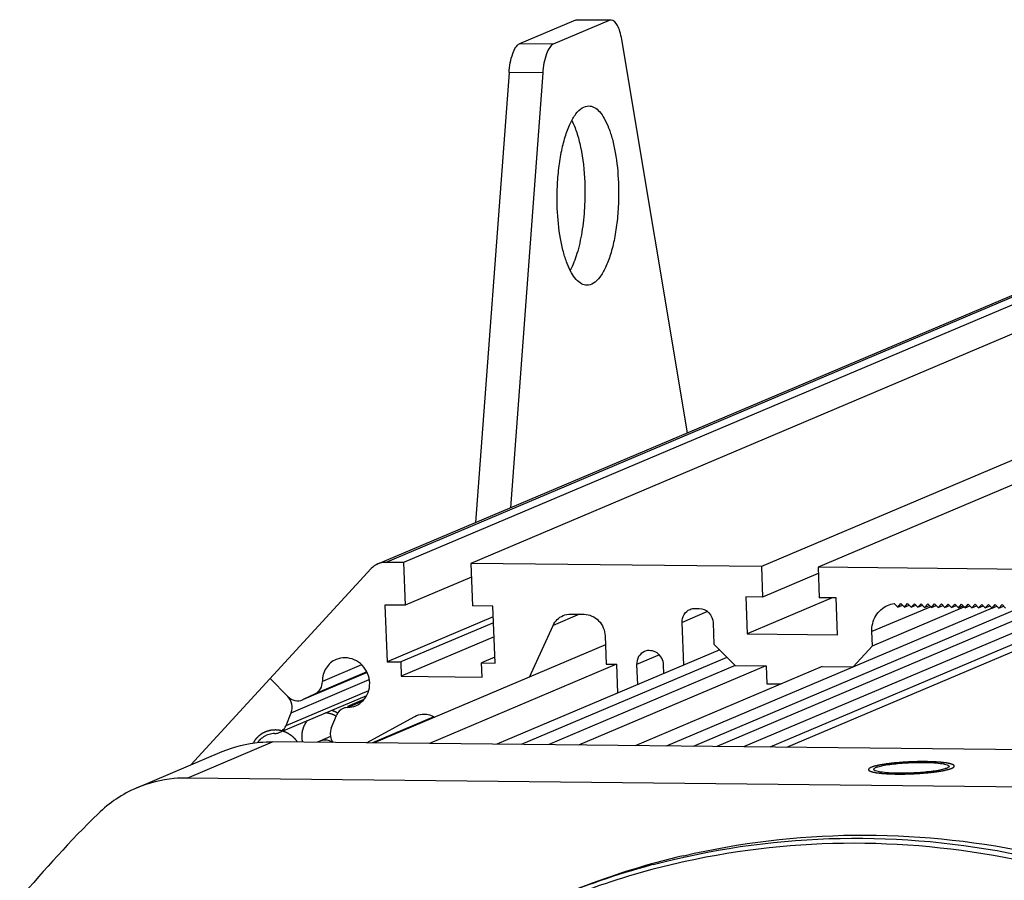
# Model space of a CAD drawing. Header units: millimetres. Extents: x 0 to 420, y 0 to 297.
# Tile 16 of 59: x 146 to 168, y 59 to 79. Entities that reach past the tile are written whole.
import ezdxf

# ---------------------------------------------------------------- set-up
doc = ezdxf.new("R2010")
doc.units = ezdxf.units.MM
doc.header["$LTSCALE"] = 23.1
doc.layers.add('COMPONENTS', color=7, linetype='CONTINUOUS')

msp = doc.modelspace()

# ---------------------------------------------------------------- linework, layer by layer
at = {"layer": 'COMPONENTS', "color": 7, "linetype": 'CONTINUOUS'}
for p, q in [((158.87615, 78.52187), (157.63062, 77.99432)), ((159.62767, 78.51373), (158.38214, 77.98618)), ((159.62767, 78.51373), (158.87615, 78.52187)), ((159.6683, 78.52209), (158.91678, 78.53023)), ((158.38214, 77.98618), (157.63062, 77.99432)), ((161.37149, 69.32029), (159.90684, 78.08857)), ((157.39461, 77.35096), (156.65056, 67.32072)), ((158.14613, 77.34282), (157.39461, 77.35096)), ((158.14613, 77.34282), (157.42709, 67.64962)), ((154.46947, 66.39691), (169.95244, 72.9548)), ((154.63749, 66.42988), (169.97053, 72.92426)), ((170.05332, 72.78452), (155.03991, 66.42552)), ((170.36252, 72.26258), (156.54295, 66.40924)), ((174.91083, 71.37504), (163.02106, 66.33907)), ((176.17338, 71.36136), (164.28362, 66.32539)), ((150.30209, 61.91482), (154.32427, 66.29422)), ((155.03991, 66.42552), (154.63749, 66.42988)), ((155.03991, 66.42552), (155.07828, 65.4756)), ((156.54295, 66.40924), (156.58132, 65.45932)), ((163.02106, 66.33907), (156.54295, 66.40924)), ((163.02106, 66.33907), (163.04856, 65.6583)), ((164.28362, 66.32539), (164.31111, 65.64462)), ((170.97215, 66.25294), (164.28362, 66.32539)), ((156.55539, 66.10124), (155.07828, 65.4756)), ((164.28933, 66.18383), (163.04856, 65.6583)), ((162.6728, 65.66237), (162.70605, 64.83911)), ((163.04856, 65.6583), (162.6728, 65.66237)), ((164.60044, 65.64149), (162.70605, 64.83911)), ((164.68687, 65.64055), (164.31111, 65.64462)), ((164.72012, 64.81729), (164.68687, 65.64055)), ((154.62737, 65.48049), (154.67852, 64.21394)), ((155.07828, 65.4756), (154.62737, 65.48049)), ((157.03223, 65.45444), (156.58132, 65.45932)), ((157.08338, 64.18789), (157.03223, 65.45444)), ((169.34251, 65.42372), (162.0243, 62.32405)), ((170.07179, 65.47145), (162.62551, 62.31754)), ((166.79495, 65.44363), (165.48348, 64.88815)), ((165.49626, 64.57151), (167.54342, 65.43859)), ((165.9831, 65.51334), (166.05908, 65.43579)), ((166.05908, 65.43579), (166.13104, 65.51413)), ((166.05908, 65.43579), (166.16418, 65.4803)), ((166.13104, 65.51413), (166.20939, 65.43416)), ((166.20939, 65.43416), (166.28134, 65.5125)), ((166.20939, 65.43416), (166.31448, 65.47867)), ((166.28134, 65.5125), (166.35969, 65.43253)), ((166.35969, 65.43253), (166.43164, 65.51087)), ((166.35969, 65.43253), (166.46479, 65.47704)), ((166.43164, 65.51087), (166.50999, 65.4309)), ((166.50999, 65.4309), (166.58195, 65.50925)), ((166.50999, 65.4309), (166.61509, 65.47542)), ((166.58195, 65.50925), (166.6603, 65.42927)), ((166.6603, 65.42927), (166.73225, 65.50762)), ((166.6603, 65.42927), (166.7654, 65.47379)), ((166.73225, 65.50762), (166.8106, 65.42765)), ((166.8106, 65.42765), (166.88256, 65.50599)), ((166.8106, 65.42765), (166.9157, 65.47216)), ((166.88256, 65.50599), (166.96091, 65.42602)), ((166.96091, 65.42602), (167.03286, 65.50436)), ((166.96091, 65.42602), (167.066, 65.47053)), ((167.03286, 65.50436), (167.11121, 65.42439)), ((167.11121, 65.42439), (167.18317, 65.50273)), ((167.11121, 65.42439), (167.21631, 65.4689)), ((167.18317, 65.50273), (167.26151, 65.42276)), ((167.26151, 65.42276), (167.33347, 65.50111)), ((167.26151, 65.42276), (167.36661, 65.46728)), ((167.33347, 65.50111), (167.41182, 65.42113)), ((167.41182, 65.42113), (167.48377, 65.49948)), ((167.41182, 65.42113), (167.51692, 65.46565)), ((167.48377, 65.49948), (167.56212, 65.4195)), ((167.56212, 65.4195), (167.63408, 65.49785)), ((167.56212, 65.4195), (167.66722, 65.46402)), ((167.63408, 65.49785), (167.71243, 65.41788)), ((167.71243, 65.41788), (167.78438, 65.49622)), ((167.71243, 65.41788), (167.81753, 65.46239)), ((167.78438, 65.49622), (167.86273, 65.41625)), ((167.86273, 65.41625), (167.93469, 65.49459)), ((167.86273, 65.41625), (167.96783, 65.46076)), ((167.93469, 65.49459), (168.01304, 65.41462)), ((168.01304, 65.41462), (168.08499, 65.49297)), ((168.01304, 65.41462), (168.11813, 65.45914)), ((168.08499, 65.49297), (168.16334, 65.41299)), ((168.16334, 65.41299), (168.23529, 65.49134)), ((168.16334, 65.41299), (168.26844, 65.45751)), ((168.23529, 65.49134), (168.31364, 65.41136)), ((168.31364, 65.41136), (168.3856, 65.48971)), ((168.31364, 65.41136), (168.41874, 65.45588)), ((168.3856, 65.48971), (168.46395, 65.40974)), ((157.0419, 65.21496), (154.67852, 64.21394)), ((158.96399, 65.27526), (158.37792, 65.02703)), ((158.76712, 65.2774), (159.06773, 65.27414)), ((168.163, 65.4138), (160.89702, 62.33626)), ((161.82181, 65.33291), (161.25354, 65.09221)), ((168.76421, 65.40729), (161.49823, 62.32975)), ((161.54136, 65.4056), (161.63154, 65.40462)), ((170.42884, 65.36805), (163.2117, 62.31119)), ((170.55387, 65.25997), (163.5824, 62.30717)), ((157.04709, 65.08658), (154.97913, 64.21068)), ((157.84759, 63.87173), (158.37792, 65.02703)), ((161.2919, 64.1423), (161.25354, 65.09221)), ((161.94493, 65.08473), (161.96412, 64.60977)), ((157.05988, 64.76994), (154.99191, 63.89404)), ((159.53783, 64.7943), (159.5634, 64.16102)), ((162.70605, 64.83911), (164.72012, 64.81729)), ((165.49626, 64.57151), (165.48348, 64.88815)), ((159.54603, 64.59111), (154.38885, 62.40676)), ((161.96412, 64.60977), (162.43421, 64.12993)), ((165.06453, 64.10143), (165.49626, 64.57151)), ((162.09065, 64.48061), (157.12438, 62.37713)), ((160.7472, 64.36862), (160.23977, 64.1537)), ((154.10882, 64.14719), (153.23466, 63.77694)), ((154.67852, 64.21394), (154.97913, 64.21068)), ((154.97913, 64.21068), (154.99191, 63.89404)), ((159.78886, 64.15858), (155.62134, 62.39341)), ((157.0782, 64.31627), (156.78278, 64.19114)), ((156.79556, 63.8745), (156.78278, 64.19114)), ((156.78278, 64.19114), (157.08338, 64.18789)), ((162.25339, 64.3145), (157.66548, 62.37127)), ((162.43421, 64.12993), (158.26669, 62.36475)), ((163.12327, 64.12797), (158.94306, 62.35743)), ((159.5634, 64.16102), (159.78886, 64.15858)), ((159.78886, 64.15858), (159.81478, 63.51666)), ((164.37314, 64.10892), (160.20562, 62.34375)), ((160.23977, 64.1537), (160.25792, 63.70435)), ((160.84877, 63.95461), (160.84099, 64.14718)), ((162.43421, 64.12993), (163.12561, 64.12244)), ((163.12561, 64.12244), (163.1416, 63.72664)), ((164.37314, 64.10892), (165.06453, 64.10143)), ((154.23031, 63.97492), (152.79205, 63.36574)), ((154.23014, 63.9753), (152.80588, 63.37205)), ((154.22317, 63.99008), (153.07242, 63.50267)), ((154.99191, 63.89404), (156.79556, 63.8745)), ((152.07045, 63.84023), (152.46372, 63.4388)), ((152.53805, 63.08044), (154.27974, 63.81814)), ((163.1416, 63.72664), (163.46237, 63.72316)), ((152.26977, 62.63748), (154.22422, 63.4653)), ((152.42281, 62.79538), (154.26775, 63.57681)), ((153.07242, 63.50267), (152.80588, 63.37205)), ((152.79137, 63.36566), (152.80588, 63.37205)), ((154.16123, 63.37184), (153.79393, 63.21627)), ((154.12988, 63.33737), (153.80154, 63.1983)), ((152.42281, 62.79538), (152.53805, 63.08044)), ((153.43151, 62.73344), (153.54675, 63.0185)), ((155.29433, 62.9989), (155.33211, 63.01701)), ((154.21427, 62.40865), (155.29433, 62.9989)), ((155.72081, 62.98739), (154.35092, 62.40717)), ((150.21603, 61.62371), (152.12273, 62.4313)), ((182.56739, 62.10153), (152.12273, 62.4313)), ((153.16369, 62.44183), (153.12017, 62.4205)), ((153.1782, 62.44822), (153.16369, 62.44183)), ((153.41557, 62.54897), (153.17752, 62.44814)), ((149.09587, 61.40392), (151.00257, 62.21151)), ((180.66069, 61.29393), (150.21603, 61.62371))]:
    msp.add_line(p, q, dxfattribs=at)
for centre, radius, start, end in [((152.14337, 62.90837), 0.30142, 330.684514, 337.982836), ((152.18024, 62.12596), 0.48975, 98.887067, 112.867001), ((152.18052, 62.12485), 0.49089, 91.458135, 98.899982), ((152.1607, 62.89721), 0.28173, 271.49127, 286.48491), ((152.16182, 62.89322), 0.27759, 286.496502, 292.906976), ((152.16257, 62.89107), 0.27531, 292.936453, 301.420435), ((165.37546, 43.32953), 24.49605, 134.411855, 140.457426), ((165.23819, 43.00812), 17.33949, 105.511149, 105.705147), ((165.03131, 42.88113), 17.28359, 102.400313, 104.929891), ((165.24298, 42.99038), 17.35787, 103.165791, 105.510717), ((165.06712, 42.96877), 17.30866, 105.124778, 112.94751), ((165.22819, 43.04482), 17.30146, 105.706178, 112.948083), ((165.01753, 42.93342), 17.22952, 104.930396, 112.169052), ((165.077, 42.93075), 17.34794, 104.929595, 105.12352)]:
    msp.add_arc(centre, radius, start, end, dxfattribs=at)
for points in [[(158.87615, 78.52187), (158.88891, 78.52728), (158.90303, 78.53038), (158.91689, 78.53022)], [(159.66841, 78.52208), (159.65455, 78.52224), (159.64043, 78.51914), (159.62767, 78.51373)], [(154.46949, 66.39692), (154.41489, 66.3738), (154.36437, 66.33789), (154.32427, 66.29422)], [(154.63749, 66.42988), (154.58043, 66.4305), (154.52204, 66.41918), (154.46949, 66.39692)], [(165.83522, 65.47084), (165.88222, 65.49139), (165.93218, 65.50722), (165.9831, 65.51334)], [(158.37792, 65.02703), (158.42107, 65.12104), (158.50398, 65.20426), (158.59926, 65.2445)], [(158.59926, 65.2445), (158.65179, 65.26669), (158.71011, 65.27801), (158.76712, 65.2774)], [(161.42947, 65.38368), (161.46448, 65.39848), (161.50336, 65.40601), (161.54136, 65.4056)], [(153.80154, 63.1983), (153.86225, 63.19983), (153.92371, 63.213), (153.97965, 63.23666)], [(153.6997, 63.17635), (153.63222, 63.14782), (153.57421, 63.08643), (153.54675, 63.0185)], [(153.80154, 63.1983), (153.76682, 63.19742), (153.73169, 63.18987), (153.6997, 63.17635)], [(155.33207, 63.0171), (155.38581, 63.03973), (155.44563, 63.05098), (155.50392, 63.04975)], [(155.50392, 63.04975), (155.58509, 63.04803), (155.66816, 63.02159), (155.73668, 62.97805)], [(151.78536, 62.41452), (151.83689, 62.48478), (151.90968, 62.54328), (151.98992, 62.57722)], [(152.3061, 62.65613), (152.34729, 62.6813), (152.38256, 62.7187), (152.4062, 62.76079)], [(149.09607, 61.404), (148.77749, 61.26909), (148.48003, 61.0698), (148.23285, 60.82774)]]:
    msp.add_open_spline(points, degree=3, dxfattribs=at)
for points, knots in [([(159.90684, 78.08857), (159.8968, 78.14864), (159.87158, 78.25852), (159.81551, 78.41303), (159.72963, 78.52137), (159.66841, 78.52208)], [0, 0, 0, 0, 0.35460954, 0.64347542, 1, 1, 1, 1]), ([(157.39461, 77.35096), (157.40539, 77.49628), (157.43697, 77.69651), (157.53265, 77.91083), (157.59705, 77.9801), (157.63062, 77.99432)], [0, 0, 0, 0, 0.62041477, 0.84475775, 1, 1, 1, 1]), ([(158.38214, 77.98618), (158.34857, 77.97196), (158.28417, 77.90269), (158.18849, 77.68837), (158.15691, 77.48814), (158.14613, 77.34282)], [0, 0, 0, 0, 0.15524225, 0.37958523, 1, 1, 1, 1]), ([(158.471, 74.32019), (158.46524, 74.46298), (158.4644, 74.74728), (158.49354, 75.16424), (158.55162, 75.55611), (158.63593, 75.90525), (158.74224, 76.19691), (158.86681, 76.41901), (159.00627, 76.56797), (159.12264, 76.60906), (159.17371, 76.6085)], [0, 0, 0, 0, 0.16951148, 0.33687856, 0.49538814, 0.63887377, 0.76229085, 0.86243473, 0.93941671, 1, 1, 1, 1]), ([(159.17371, 76.6085), (159.21546, 76.60804), (159.30747, 76.58017), (159.425, 76.47573), (159.53104, 76.31759), (159.62501, 76.10829), (159.70483, 75.85333), (159.79215, 75.44712), (159.82386, 75.12172), (159.83294, 74.89705)], [0, 0, 0, 0, 0.06461788, 0.14208001, 0.23914014, 0.35749588, 0.49602542, 0.65195531, 1, 1, 1, 1]), ([(158.79458, 76.28463), (158.83815, 76.19893), (158.91455, 76.00275), (159.03105, 75.54438), (159.07081, 75.16783), (159.08142, 74.90519)], [0, 0, 0, 0, 0.20351694, 0.44353929, 1, 1, 1, 1]), ([(159.08142, 74.90519), (159.08905, 74.71617), (159.08576, 74.34364), (159.02954, 73.81006), (158.92689, 73.33974), (158.82159, 73.05863), (158.75814, 72.94033)], [0, 0, 0, 0, 0.28243641, 0.55526063, 0.79957694, 1, 1, 1, 1]), ([(159.83294, 74.89705), (159.8387, 74.75426), (159.83954, 74.46996), (159.8104, 74.053), (159.75232, 73.66112), (159.66801, 73.31199), (159.5617, 73.02033), (159.43713, 72.79823), (159.29767, 72.64927), (159.1813, 72.60818), (159.13023, 72.60874)], [0, 0, 0, 0, 0.16951148, 0.33687856, 0.49538814, 0.63887377, 0.76229085, 0.86243473, 0.93941671, 1, 1, 1, 1]), ([(159.13023, 72.60874), (159.08848, 72.6092), (158.99647, 72.63707), (158.87894, 72.74151), (158.7729, 72.89965), (158.67893, 73.10895), (158.59911, 73.36391), (158.51179, 73.77012), (158.48008, 74.09552), (158.471, 74.32019)], [0, 0, 0, 0, 0.06461788, 0.14208001, 0.23914014, 0.35749588, 0.49602542, 0.65195531, 1, 1, 1, 1]), ([(165.48348, 64.88815), (165.47858, 65.00925), (165.53521, 65.25694), (165.72842, 65.42414), (165.83522, 65.47084)], [0, 0, 0, 0, 0.50974899, 1, 1, 1, 1]), ([(159.06773, 65.27414), (159.18586, 65.27286), (159.43125, 65.16198), (159.53288, 64.91665), (159.53783, 64.7943)], [0, 0, 0, 0, 0.49101387, 1, 1, 1, 1]), ([(161.25354, 65.09221), (161.25109, 65.15279), (161.27957, 65.27634), (161.37578, 65.36096), (161.42947, 65.38368)], [0, 0, 0, 0, 0.50975076, 1, 1, 1, 1]), ([(161.63154, 65.40462), (161.71029, 65.40377), (161.87388, 65.32985), (161.94164, 65.1663), (161.94493, 65.08473)], [0, 0, 0, 0, 0.49101387, 1, 1, 1, 1]), ([(153.97965, 63.23666), (154.10333, 63.28898), (154.31386, 63.5211), (154.28822, 63.97578), (153.97917, 64.31037), (153.66606, 64.32021), (153.54242, 64.26778)], [0, 0, 0, 0, 0.24352022, 0.50001615, 0.75649851, 1, 1, 1, 1]), ([(160.41553, 64.44508), (160.36188, 64.42234), (160.26578, 64.33772), (160.23733, 64.21424), (160.23977, 64.1537)], [0, 0, 0, 0, 0.49020659, 1, 1, 1, 1]), ([(160.84099, 64.14718), (160.83695, 64.24724), (160.73486, 64.45135), (160.50274, 64.48204), (160.41553, 64.44508)], [0, 0, 0, 0, 0.51388944, 1, 1, 1, 1]), ([(153.54242, 64.26778), (153.45125, 64.22912), (153.28746, 64.08742), (153.23384, 63.87976), (153.23466, 63.77694)], [0, 0, 0, 0, 0.49059205, 1, 1, 1, 1]), ([(153.07242, 63.50267), (153.12115, 63.52656), (153.20713, 63.6072), (153.2351, 63.72064), (153.23466, 63.77694)], [0, 0, 0, 0, 0.49084119, 1, 1, 1, 1]), ([(152.46372, 63.4388), (152.50549, 63.39617), (152.61294, 63.33285), (152.73844, 63.34327), (152.79144, 63.36549)], [0, 0, 0, 0, 0.50945679, 1, 1, 1, 1]), ([(152.53805, 63.08044), (152.56169, 63.13892), (152.57251, 63.27409), (152.50859, 63.39301), (152.46372, 63.4388)], [0, 0, 0, 0, 0.49591899, 1, 1, 1, 1]), ([(153.35621, 63.06981), (153.3553, 63.06996), (153.35347, 63.07027), (153.35117, 63.07064), (153.3496, 63.07091), (153.34864, 63.07106), (153.34745, 63.07123), (153.34604, 63.07144), (153.34432, 63.0717), (153.3426, 63.07196), (153.34119, 63.07216), (153.34, 63.07234), (153.33904, 63.07247), (153.33792, 63.07262), (153.33654, 63.0728), (153.33516, 63.07298), (153.33402, 63.07313), (153.33309, 63.07326), (153.33246, 63.07334), (153.33154, 63.07345), (153.33041, 63.07358), (153.32839, 63.07381), (153.32553, 63.07414), (153.32209, 63.07453), (153.3175, 63.07496), (153.31176, 63.0755), (153.30717, 63.07584), (153.30488, 63.07602)], [0, 0, 0, 0, 0.0625, 0.125, 0.15625, 0.171875, 0.1875, 0.21875, 0.25, 0.28125, 0.3125, 0.328125, 0.34375, 0.375, 0.40625, 0.4375, 0.46875, 0.484375, 0.5, 0.515625, 0.53125, 0.5625, 0.625, 0.6875, 0.75, 0.875, 1, 1, 1, 1]), ([(153.53977, 63.0012), (153.53625, 63.00317), (153.52921, 63.00712), (153.5204, 63.01203), (153.51425, 63.01551), (153.51071, 63.01744), (153.50708, 63.01915), (153.50257, 63.02136), (153.49714, 63.02399), (153.49173, 63.02662), (153.4872, 63.02881), (153.48405, 63.03035), (153.48222, 63.03122), (153.48023, 63.03201), (153.4778, 63.03302), (153.47387, 63.03463), (153.46898, 63.03665), (153.46311, 63.03907), (153.45821, 63.0411), (153.45431, 63.04269), (153.45133, 63.04398), (153.44854, 63.04486), (153.44476, 63.04618), (153.44006, 63.04777), (153.43441, 63.04971), (153.4297, 63.05132), (153.42593, 63.05261), (153.42356, 63.05341), (153.42171, 63.05407), (153.41971, 63.05464), (153.41615, 63.0556), (153.4111, 63.05699), (153.40503, 63.05865), (153.39896, 63.06033), (153.39389, 63.06169), (153.38985, 63.06285), (153.38578, 63.06374), (153.37864, 63.06518), (153.36844, 63.0673), (153.36029, 63.06897), (153.35621, 63.06981)], [0, 0, 0, 0, 0.0625, 0.125, 0.15625, 0.171875, 0.1875, 0.21875, 0.25, 0.28125, 0.3125, 0.328125, 0.3359375, 0.34375, 0.359375, 0.375, 0.40625, 0.4375, 0.46875, 0.484375, 0.5, 0.515625, 0.53125, 0.5625, 0.59375, 0.625, 0.640625, 0.65625, 0.6640625, 0.671875, 0.6875, 0.71875, 0.75, 0.78125, 0.8125, 0.828125, 0.84375, 0.875, 0.9375, 1, 1, 1, 1]), ([(152.89594, 62.9028), (152.89003, 62.89452), (152.88116, 62.88211), (152.87082, 62.86762), (152.86491, 62.85935), (152.86047, 62.85314), (152.85604, 62.84693), (152.85272, 62.84227), (152.85049, 62.83918), (152.84958, 62.83787), (152.84881, 62.83686), (152.8482, 62.83571), (152.8472, 62.83364), (152.84572, 62.8307), (152.84339, 62.82599), (152.84046, 62.82011), (152.83579, 62.81069), (152.82994, 62.79892), (152.82409, 62.78714), (152.81941, 62.77773), (152.81649, 62.77184), (152.81415, 62.76713), (152.8127, 62.76419), (152.81165, 62.76213), (152.81111, 62.76094), (152.81075, 62.75969), (152.81025, 62.75815), (152.80909, 62.75442), (152.80732, 62.74885), (152.80498, 62.74141), (152.80263, 62.73397), (152.80029, 62.72653), (152.79794, 62.71909), (152.7956, 62.71165), (152.79326, 62.70421), (152.7913, 62.69801), (152.78974, 62.69305), (152.78857, 62.68934), (152.7876, 62.68623), (152.7869, 62.68407), (152.78653, 62.68282), (152.78618, 62.68191), (152.78608, 62.68089), (152.78586, 62.67957), (152.78551, 62.67724), (152.78499, 62.67393), (152.78438, 62.66994), (152.78356, 62.66463), (152.78254, 62.65799), (152.78131, 62.65002), (152.78008, 62.64205), (152.77885, 62.63408), (152.77762, 62.62611), (152.77639, 62.61814), (152.77516, 62.61017), (152.77425, 62.60419), (152.77362, 62.60021), (152.77338, 62.59855), (152.77314, 62.59722), (152.7731, 62.59587), (152.77312, 62.5935), (152.7731, 62.59011), (152.77309, 62.58468), (152.77307, 62.5779), (152.77305, 62.56704), (152.77302, 62.55348), (152.77299, 62.53991), (152.77297, 62.52906), (152.77296, 62.52227), (152.77294, 62.51685), (152.77294, 62.51346), (152.77291, 62.51108), (152.77295, 62.50973), (152.77319, 62.50839), (152.77341, 62.50671), (152.77402, 62.50268), (152.7749, 62.49664), (152.77608, 62.48858), (152.77726, 62.48052), (152.77884, 62.46978), (152.7816, 62.45098), (152.78397, 62.43487), (152.78554, 62.42412)], [0, 0, 0, 0, 0.0625, 0.09375, 0.109375, 0.125, 0.140625, 0.15625, 0.16015625, 0.1640625, 0.16601562, 0.16796875, 0.171875, 0.1796875, 0.1875, 0.203125, 0.21875, 0.25, 0.28125, 0.296875, 0.3125, 0.3203125, 0.328125, 0.33203125, 0.33398438, 0.3359375, 0.33984375, 0.34375, 0.359375, 0.375, 0.390625, 0.40625, 0.421875, 0.4375, 0.453125, 0.46875, 0.4765625, 0.484375, 0.4921875, 0.49609375, 0.49804688, 0.5, 0.50195312, 0.50390625, 0.5078125, 0.515625, 0.5234375, 0.53125, 0.546875, 0.5625, 0.578125, 0.59375, 0.609375, 0.625, 0.640625, 0.65625, 0.66015625, 0.6640625, 0.66601562, 0.66796875, 0.671875, 0.6796875, 0.6875, 0.703125, 0.71875, 0.75, 0.78125, 0.796875, 0.8125, 0.8203125, 0.828125, 0.83203125, 0.83398438, 0.8359375, 0.83984375, 0.84375, 0.859375, 0.875, 0.890625, 0.90625, 0.9375, 1, 1, 1, 1]), ([(153.43151, 62.73344), (153.40114, 62.6583), (153.40274, 62.53523), (153.45534, 62.43918), (153.47151, 62.41631)], [0, 0, 0, 0, 0.74316496, 1, 1, 1, 1]), ([(151.00277, 62.2116), (151.26593, 62.32304), (151.64467, 62.41733), (152.02657, 62.43235), (152.12273, 62.4313)], [0, 0, 0, 0, 0.74821485, 1, 1, 1, 1]), ([(153.45475, 62.41758), (153.43427, 62.43137), (153.35002, 62.47597), (153.24293, 62.47556), (153.17813, 62.44839)], [0, 0, 0, 0, 0.26004348, 1, 1, 1, 1]), ([(165.52517, 61.81714), (165.52466, 61.8294), (165.56103, 61.85748), (165.62921, 61.87924), (165.74289, 61.907), (165.95322, 61.93955), (166.26075, 61.96692), (166.51789, 61.97366), (166.65048, 61.97222)], [0, 0, 0, 0, 0.0319448, 0.09772106, 0.19868547, 0.33016695, 0.65472522, 1, 1, 1, 1]), ([(166.65048, 61.97222), (166.72495, 61.97142), (166.85688, 61.96776), (167.03447, 61.94957), (167.13686, 61.93143), (167.20305, 61.90238), (167.20378, 61.88502)], [0, 0, 0, 0, 0.39219404, 0.70364643, 0.90849099, 1, 1, 1, 1]), ([(166.07847, 61.72994), (166.00399, 61.73075), (165.87206, 61.73441), (165.69447, 61.7526), (165.59208, 61.77073), (165.52589, 61.79978), (165.52517, 61.81714)], [0, 0, 0, 0, 0.39219404, 0.70364643, 0.90849099, 1, 1, 1, 1]), ([(167.20378, 61.88502), (167.20429, 61.87276), (167.16791, 61.84469), (167.09973, 61.82293), (166.98605, 61.79517), (166.77572, 61.76261), (166.4682, 61.73525), (166.21105, 61.72851), (166.07847, 61.72994)], [0, 0, 0, 0, 0.0319448, 0.09772106, 0.19868547, 0.33016695, 0.65472522, 1, 1, 1, 1]), ([(150.21603, 61.62371), (150.11986, 61.62475), (149.73797, 61.60974), (149.35922, 61.51544), (149.09607, 61.404)], [0, 0, 0, 0, 0.25178515, 1, 1, 1, 1]), ([(160.60761, 59.69308), (161.88421, 60.03346), (164.53894, 60.4238), (168.56853, 60.10133), (172.48235, 58.89478), (174.88252, 57.54588), (176.00663, 56.75318)], [0, 0, 0, 0, 0.2453038, 0.49316963, 0.7446139, 1, 1, 1, 1]), ([(161.28938, 59.89199), (162.53379, 60.18309), (165.10929, 60.49143), (168.99841, 60.10715), (172.76852, 58.90003), (175.08345, 57.58866), (176.17006, 56.8224)], [0, 0, 0, 0, 0.24534699, 0.49329461, 0.7447427, 1, 1, 1, 1]), ([(176.01339, 56.57907), (174.94371, 57.3439), (172.66394, 58.65737), (168.94637, 59.88459), (165.10464, 60.30588), (162.55418, 60.03292), (161.31982, 59.76151)], [0, 0, 0, 0, 0.25524677, 0.50671332, 0.75467823, 1, 1, 1, 1])]:
    msp.add_open_spline(points, degree=3, knots=knots, dxfattribs=at)
at = {"layer": 'COMPONENTS', "color": 2, "linetype": 'CONTINUOUS'}
for points, knots in [([(153.57413, 63.06961), (153.57154, 63.0711), (153.56636, 63.07407), (153.56053, 63.07741), (153.55664, 63.07964), (153.55471, 63.08075), (153.55272, 63.08187), (153.54978, 63.08337), (153.54621, 63.08525), (153.54044, 63.08825), (153.53469, 63.09128), (153.52891, 63.09423), (153.52303, 63.09694), (153.51718, 63.09972), (153.51131, 63.10245), (153.50694, 63.10459), (153.50245, 63.10639), (153.4965, 63.10892), (153.49129, 63.1111), (153.48682, 63.11297), (153.48458, 63.11392), (153.48238, 63.11482), (153.47966, 63.11581), (153.47619, 63.11712), (153.47204, 63.11866), (153.4679, 63.12021), (153.46443, 63.1215), (153.46204, 63.1224), (153.46061, 63.12292), (153.45895, 63.12345), (153.45696, 63.12411), (153.45372, 63.12516), (153.44969, 63.12648), (153.44324, 63.12858), (153.4384, 63.13016), (153.43517, 63.13122)], [0, 0, 0, 0, 0.0625, 0.125, 0.140625, 0.15625, 0.171875, 0.1875, 0.21875, 0.25, 0.3125, 0.34375, 0.375, 0.4375, 0.46875, 0.5, 0.53125, 0.5625, 0.625, 0.640625, 0.65625, 0.671875, 0.6875, 0.71875, 0.75, 0.78125, 0.8125, 0.828125, 0.8359375, 0.84375, 0.859375, 0.875, 0.90625, 0.9375, 1, 1, 1, 1]), ([(152.18281, 62.69487), (152.17032, 62.6939), (152.15159, 62.69244), (152.12974, 62.69073), (152.11725, 62.68976), (152.10788, 62.68903), (152.10008, 62.68842), (152.09383, 62.68794), (152.08993, 62.68763), (152.08681, 62.6874), (152.08486, 62.68722), (152.08329, 62.68715), (152.08175, 62.6868), (152.07907, 62.68606), (152.07522, 62.68506), (152.06908, 62.68343), (152.06139, 62.6814), (152.0491, 62.67814), (152.03374, 62.67408), (152.01837, 62.67002), (152.00608, 62.66677), (151.99839, 62.66473), (151.99224, 62.66311), (151.98841, 62.66208), (151.98571, 62.6614), (151.9842, 62.66094), (151.98282, 62.66023), (151.98104, 62.65942), (151.97824, 62.65809), (151.97472, 62.65643), (151.96909, 62.65378), (151.96206, 62.65046), (151.95362, 62.64648), (151.94518, 62.6425), (151.93674, 62.63852), (151.9283, 62.63454), (151.91986, 62.63056), (151.91283, 62.62725), (151.9072, 62.62459), (151.90298, 62.62261), (151.89947, 62.62094), (151.897, 62.61979), (151.8956, 62.61911), (151.89452, 62.61868), (151.89358, 62.61791), (151.89228, 62.61701), (151.89002, 62.61537), (151.88678, 62.61306), (151.8829, 62.61027), (151.87772, 62.60656), (151.87125, 62.60191), (151.86349, 62.59634), (151.85573, 62.59077), (151.84796, 62.5852), (151.8402, 62.57963), (151.83243, 62.57406), (151.82597, 62.56942), (151.82079, 62.56571), (151.81756, 62.56338), (151.81496, 62.56153), (151.81336, 62.56035), (151.81203, 62.55947), (151.8109, 62.55838), (151.80901, 62.55637), (151.80627, 62.55356), (151.8019, 62.54904), (151.79644, 62.54339), (151.7877, 62.53436), (151.77678, 62.52306), (151.76585, 62.51176), (151.75711, 62.50273), (151.75165, 62.49708), (151.74728, 62.49256), (151.74456, 62.48972), (151.74263, 62.48777), (151.74157, 62.4866), (151.7407, 62.48521), (151.73955, 62.48354), (151.73774, 62.48083), (151.73547, 62.47746), (151.73184, 62.47206), (151.72731, 62.46532), (151.72187, 62.45722), (151.71461, 62.44642), (151.70191, 62.42752), (151.69103, 62.41133), (151.68377, 62.40053)], [0, 0, 0, 0, 0.0625, 0.09375, 0.109375, 0.125, 0.140625, 0.1484375, 0.15625, 0.16015625, 0.1640625, 0.16601562, 0.16796875, 0.171875, 0.1796875, 0.1875, 0.203125, 0.21875, 0.25, 0.28125, 0.296875, 0.3125, 0.3203125, 0.328125, 0.33203125, 0.33398438, 0.3359375, 0.33984375, 0.34375, 0.3515625, 0.359375, 0.375, 0.390625, 0.40625, 0.421875, 0.4375, 0.453125, 0.46875, 0.4765625, 0.484375, 0.4921875, 0.49609375, 0.49804688, 0.5, 0.50195312, 0.50390625, 0.5078125, 0.515625, 0.5234375, 0.53125, 0.546875, 0.5625, 0.578125, 0.59375, 0.609375, 0.625, 0.640625, 0.6484375, 0.65625, 0.66015625, 0.6640625, 0.66601562, 0.66796875, 0.671875, 0.6796875, 0.6875, 0.703125, 0.71875, 0.75, 0.78125, 0.796875, 0.8125, 0.8203125, 0.828125, 0.83203125, 0.83398438, 0.8359375, 0.83984375, 0.84375, 0.8515625, 0.859375, 0.875, 0.890625, 0.90625, 0.9375, 1, 1, 1, 1]), ([(152.27499, 62.68644), (152.27133, 62.68702), (152.26584, 62.68791), (152.25853, 62.68904), (152.25302, 62.68974), (152.24753, 62.69051), (152.24202, 62.69113), (152.23743, 62.69162), (152.23423, 62.69197), (152.23237, 62.69217), (152.23106, 62.69232), (152.22942, 62.69244), (152.22734, 62.69261), (152.22471, 62.69282), (152.22156, 62.69308), (152.21841, 62.69333), (152.21576, 62.69354), (152.21372, 62.6937), (152.21193, 62.69378), (152.20961, 62.69391), (152.20686, 62.69405), (152.20411, 62.6942), (152.20178, 62.69432), (152.2, 62.69442), (152.19796, 62.69449), (152.19428, 62.69457), (152.18908, 62.69471), (152.1849, 62.69482), (152.18281, 62.69487)], [0, 0, 0, 0, 0.125, 0.1875, 0.25, 0.3125, 0.375, 0.4375, 0.46875, 0.484375, 0.5, 0.515625, 0.53125, 0.5625, 0.59375, 0.625, 0.65625, 0.671875, 0.6875, 0.71875, 0.75, 0.78125, 0.8125, 0.828125, 0.84375, 0.875, 0.9375, 1, 1, 1, 1]), ([(152.34562, 62.66973), (152.34434, 62.67011), (152.34178, 62.67085), (152.33856, 62.67179), (152.33635, 62.67244), (152.33502, 62.67282), (152.33343, 62.67325), (152.33152, 62.67377), (152.32843, 62.6746), (152.32458, 62.67567), (152.31993, 62.67684), (152.31606, 62.6778), (152.31334, 62.67848), (152.31181, 62.67885), (152.31058, 62.67916), (152.30967, 62.67936), (152.30836, 62.67966), (152.30675, 62.68003), (152.3048, 62.68047), (152.30285, 62.68091), (152.30126, 62.68128), (152.29991, 62.68158), (152.2983, 62.68191), (152.29638, 62.68231), (152.29324, 62.68295), (152.28937, 62.68377), (152.283, 62.68497), (152.27819, 62.68585), (152.27499, 62.68644)], [0, 0, 0, 0, 0.0625, 0.125, 0.15625, 0.171875, 0.1875, 0.21875, 0.25, 0.3125, 0.375, 0.4375, 0.46875, 0.484375, 0.5, 0.515625, 0.53125, 0.5625, 0.59375, 0.625, 0.65625, 0.671875, 0.6875, 0.71875, 0.75, 0.8125, 0.875, 1, 1, 1, 1]), ([(152.68208, 62.42532), (152.67654, 62.43226), (152.66823, 62.44267), (152.65715, 62.45655), (152.65022, 62.46523), (152.64469, 62.47217), (152.64121, 62.4765), (152.63881, 62.47955), (152.63739, 62.48126), (152.63581, 62.4828), (152.63388, 62.48478), (152.63077, 62.48791), (152.62689, 62.49185), (152.62068, 62.49813), (152.61292, 62.50599), (152.60516, 62.51385), (152.59895, 62.52014), (152.59507, 62.52407), (152.59197, 62.52722), (152.59002, 62.52916), (152.58849, 62.53077), (152.58682, 62.5322), (152.58383, 62.5346), (152.57959, 62.53809), (152.57278, 62.54364), (152.56428, 62.55059), (152.55578, 62.55753), (152.54898, 62.56309), (152.54388, 62.56725), (152.53963, 62.57072), (152.53666, 62.57316), (152.53494, 62.57454), (152.53372, 62.57562), (152.53226, 62.57649), (152.53039, 62.57773), (152.52708, 62.57986), (152.52237, 62.58292), (152.51671, 62.58659), (152.50917, 62.59148), (152.49974, 62.59759), (152.49031, 62.6037), (152.48277, 62.6086), (152.47805, 62.61164), (152.47475, 62.61381), (152.47286, 62.61498), (152.47092, 62.6159), (152.4685, 62.61713), (152.46463, 62.61905), (152.4598, 62.62147), (152.45207, 62.62534), (152.4424, 62.63017), (152.43273, 62.63501), (152.425, 62.63888), (152.42016, 62.64129), (152.4163, 62.64323), (152.41387, 62.64442), (152.41196, 62.64543), (152.40992, 62.64622), (152.40631, 62.64751), (152.40117, 62.64941), (152.39294, 62.65242), (152.38266, 62.65618), (152.3662, 62.6622), (152.35385, 62.66672), (152.34562, 62.66973)], [0, 0, 0, 0, 0.0625, 0.09375, 0.125, 0.140625, 0.15625, 0.1640625, 0.16796875, 0.171875, 0.1796875, 0.1875, 0.203125, 0.21875, 0.25, 0.28125, 0.296875, 0.3125, 0.3203125, 0.328125, 0.33203125, 0.3359375, 0.34375, 0.359375, 0.375, 0.40625, 0.4375, 0.453125, 0.46875, 0.484375, 0.4921875, 0.49609375, 0.5, 0.50390625, 0.5078125, 0.515625, 0.53125, 0.546875, 0.5625, 0.59375, 0.625, 0.640625, 0.65625, 0.6640625, 0.66796875, 0.671875, 0.6796875, 0.6875, 0.703125, 0.71875, 0.75, 0.78125, 0.796875, 0.8125, 0.8203125, 0.828125, 0.83203125, 0.8359375, 0.84375, 0.859375, 0.875, 0.90625, 0.9375, 1, 1, 1, 1]), ([(167.2663, 61.84131), (167.27016, 61.84357), (167.27594, 61.84696), (167.28366, 61.85147), (167.28945, 61.85485), (167.29428, 61.85767), (167.29814, 61.85993), (167.30103, 61.86162), (167.30393, 61.86331), (167.30634, 61.86472), (167.30827, 61.86585), (167.30947, 61.86656), (167.31044, 61.86712), (167.31116, 61.86754), (167.31176, 61.8679), (167.31219, 61.86814), (167.31242, 61.86828), (167.31265, 61.86839), (167.31264, 61.86849), (167.31271, 61.86863), (167.31279, 61.86887), (167.31293, 61.86922), (167.31309, 61.86963), (167.3133, 61.87018), (167.31357, 61.87087), (167.31399, 61.87197), (167.31452, 61.87334), (167.31516, 61.875), (167.3158, 61.87665), (167.31665, 61.87885), (167.31771, 61.8816), (167.31877, 61.88435), (167.31962, 61.88655), (167.32026, 61.8882), (167.3209, 61.88986), (167.32143, 61.89123), (167.32185, 61.89233), (167.32212, 61.89302), (167.32233, 61.89357), (167.32249, 61.89398), (167.32262, 61.89433), (167.32272, 61.89457), (167.32276, 61.8947), (167.32285, 61.89481), (167.32269, 61.8949), (167.32257, 61.89503), (167.32232, 61.89526), (167.32199, 61.89558), (167.32157, 61.89597), (167.32103, 61.89648), (167.32034, 61.89713), (167.31925, 61.89816), (167.31788, 61.89945), (167.31623, 61.901), (167.31459, 61.90254), (167.3124, 61.90461), (167.30966, 61.90718), (167.30692, 61.90976), (167.30472, 61.91183), (167.30308, 61.91337), (167.30144, 61.91492), (167.30007, 61.91621), (167.29897, 61.91724), (167.29829, 61.91788), (167.29774, 61.9184), (167.29733, 61.91879), (167.29698, 61.91911), (167.29675, 61.91934), (167.2966, 61.91946), (167.29655, 61.91956), (167.29625, 61.91965), (167.29593, 61.91977), (167.29535, 61.91997), (167.29453, 61.92026), (167.29354, 61.92062), (167.29222, 61.92108), (167.29058, 61.92167), (167.28794, 61.92261), (167.28465, 61.92378), (167.2807, 61.92519), (167.27675, 61.92659), (167.27148, 61.92847), (167.26489, 61.93082), (167.25831, 61.93316), (167.25304, 61.93504), (167.24909, 61.93644), (167.24514, 61.93785), (167.24185, 61.93902), (167.23921, 61.93996), (167.23724, 61.94066), (167.23558, 61.94125), (167.23445, 61.94166), (167.23376, 61.94189), (167.23336, 61.94208), (167.23252, 61.94221), (167.23156, 61.94241), (167.2298, 61.94275), (167.22732, 61.94323), (167.22433, 61.94382), (167.22035, 61.94459), (167.21538, 61.94556), (167.20941, 61.94673), (167.20344, 61.94789), (167.19548, 61.94944), (167.18553, 61.95138), (167.17359, 61.95371), (167.16364, 61.95565), (167.15568, 61.9572), (167.15071, 61.95817), (167.14673, 61.95895), (167.14374, 61.95953), (167.14125, 61.96001), (167.13952, 61.96036), (167.1385, 61.96055), (167.13784, 61.9607), (167.13678, 61.9608), (167.1355, 61.96096), (167.13321, 61.96122), (167.12996, 61.9616), (167.12606, 61.96205), (167.12085, 61.96265), (167.11434, 61.9634), (167.10393, 61.96461), (167.09091, 61.96611), (167.07529, 61.96792), (167.05967, 61.96972), (167.04665, 61.97123), (167.03623, 61.97243), (167.02973, 61.97319), (167.02452, 61.97379), (167.02062, 61.97424), (167.01735, 61.97461), (167.01509, 61.97488), (167.01376, 61.97503), (167.01286, 61.97515), (167.01162, 61.97522), (167.01008, 61.97532), (167.00734, 61.9755), (167.00345, 61.97575), (166.99877, 61.97605), (166.99254, 61.97646), (166.98474, 61.97697), (166.97227, 61.97778), (166.95668, 61.97879), (166.93797, 61.98), (166.91926, 61.98122), (166.90367, 61.98223), (166.8912, 61.98304), (166.88341, 61.98355), (166.87717, 61.98395), (166.87249, 61.98426), (166.86859, 61.98451), (166.86587, 61.98469), (166.8643, 61.98479), (166.86319, 61.98488), (166.86178, 61.9849), (166.86001, 61.98495), (166.85687, 61.98503), (166.8524, 61.98516), (166.84703, 61.9853), (166.83987, 61.9855), (166.83093, 61.98574), (166.81661, 61.98613), (166.79871, 61.98661), (166.77724, 61.9872), (166.75576, 61.98778), (166.73787, 61.98827), (166.72355, 61.98865), (166.71281, 61.98895), (166.70386, 61.98919), (166.69761, 61.98936), (166.69401, 61.98945), (166.69138, 61.98955), (166.68849, 61.98951), (166.68473, 61.9895), (166.6781, 61.98947), (166.66866, 61.98944), (166.65732, 61.98939), (166.64221, 61.98933), (166.62331, 61.98925), (166.60064, 61.98916), (166.57797, 61.98907), (166.55529, 61.98897), (166.53639, 61.98889), (166.52318, 61.98885), (166.5156, 61.9888), (166.50999, 61.98884), (166.50409, 61.98859), (166.49632, 61.98836), (166.48268, 61.98791), (166.46321, 61.98729), (166.43985, 61.98654), (166.41648, 61.9858), (166.39311, 61.98505), (166.36975, 61.9843), (166.35028, 61.98367), (166.33664, 61.98325), (166.32886, 61.98298), (166.323, 61.98285), (166.31722, 61.98245), (166.3095, 61.98201), (166.29598, 61.98119), (166.26895, 61.9796), (166.23806, 61.97776), (166.20717, 61.97593), (166.184, 61.97455), (166.1647, 61.9734), (166.15117, 61.97261), (166.14347, 61.97213), (166.13761, 61.97185), (166.13206, 61.97129), (166.12455, 61.97065), (166.1152, 61.96981), (166.10396, 61.96882), (166.08149, 61.96683), (166.05528, 61.96451), (166.02532, 61.96185), (166.00659, 61.9602), (165.99162, 61.95887), (165.98225, 61.95804), (165.97476, 61.95738), (165.96915, 61.95688), (165.96447, 61.95646), (165.96118, 61.95618), (165.95933, 61.95601), (165.95787, 61.95589), (165.95667, 61.95573), (165.95497, 61.95553), (165.95205, 61.95517), (165.94785, 61.95466), (165.94282, 61.95404), (165.93611, 61.95322), (165.92772, 61.9522), (165.91431, 61.95056), (165.89753, 61.94851), (165.87741, 61.94605), (165.85728, 61.94359), (165.84051, 61.94154), (165.82709, 61.9399), (165.81871, 61.93888), (165.812, 61.93806), (165.80696, 61.93745), (165.80278, 61.93693), (165.79983, 61.93658), (165.79817, 61.93637), (165.79685, 61.93622), (165.79583, 61.93604), (165.79435, 61.9358), (165.79183, 61.93538), (165.78819, 61.93478), (165.78383, 61.93407), (165.77803, 61.93311), (165.77077, 61.93192), (165.75915, 61.93001), (165.74463, 61.92762), (165.72721, 61.92476), (165.70978, 61.9219), (165.69526, 61.91951), (165.68365, 61.9176), (165.67639, 61.91641), (165.67058, 61.91545), (165.66622, 61.91474), (165.6626, 61.91414), (165.66004, 61.91372), (165.65861, 61.91348), (165.65745, 61.91331), (165.65665, 61.91311), (165.65545, 61.91284), (165.65342, 61.91238), (165.65048, 61.91172), (165.64697, 61.91093), (165.64228, 61.90988), (165.63642, 61.90856), (165.62705, 61.90646), (165.61534, 61.90382), (165.60128, 61.90066), (165.58722, 61.8975), (165.5755, 61.89487), (165.56613, 61.89276), (165.56027, 61.89145), (165.55559, 61.89039), (165.55207, 61.8896), (165.54915, 61.88894), (165.54709, 61.88848), (165.54594, 61.88822), (165.54498, 61.88803), (165.54442, 61.88781), (165.54353, 61.88753), (165.54205, 61.88703), (165.53989, 61.88633), (165.53732, 61.88548), (165.53389, 61.88434), (165.5296, 61.88293), (165.52273, 61.88066), (165.51415, 61.87783), (165.50385, 61.87444), (165.49355, 61.87104), (165.47981, 61.86651), (165.46951, 61.86312), (165.46265, 61.86085)], [0, 0, 0, 0, 0.015625, 0.0234375, 0.03125, 0.0390625, 0.04296875, 0.046875, 0.05078125, 0.0546875, 0.05664062, 0.05859375, 0.05957031, 0.06054688, 0.06152344, 0.06201172, 0.06225586, 0.0625, 0.06274414, 0.06298828, 0.06347656, 0.06445312, 0.06542969, 0.06640625, 0.06835938, 0.0703125, 0.07421875, 0.078125, 0.08203125, 0.0859375, 0.09375, 0.1015625, 0.10546875, 0.109375, 0.11328125, 0.1171875, 0.11914062, 0.12109375, 0.12207031, 0.12304688, 0.12402344, 0.12451172, 0.12475586, 0.125, 0.12524414, 0.12548828, 0.12597656, 0.12695312, 0.12792969, 0.12890625, 0.13085938, 0.1328125, 0.13671875, 0.140625, 0.14453125, 0.1484375, 0.15625, 0.1640625, 0.16796875, 0.171875, 0.17578125, 0.1796875, 0.18164062, 0.18359375, 0.18457031, 0.18554688, 0.18652344, 0.18701172, 0.18725586, 0.1875, 0.18774414, 0.18798828, 0.18847656, 0.18945312, 0.19042969, 0.19140625, 0.19335938, 0.1953125, 0.19921875, 0.203125, 0.20703125, 0.2109375, 0.21875, 0.2265625, 0.23046875, 0.234375, 0.23828125, 0.2421875, 0.24414062, 0.24609375, 0.24804688, 0.24902344, 0.24951172, 0.25, 0.25048828, 0.25097656, 0.25195312, 0.25390625, 0.25585938, 0.2578125, 0.26171875, 0.265625, 0.26953125, 0.2734375, 0.28125, 0.2890625, 0.296875, 0.30078125, 0.3046875, 0.30664062, 0.30859375, 0.31054688, 0.31152344, 0.31201172, 0.3125, 0.31298828, 0.31347656, 0.31445312, 0.31640625, 0.31835938, 0.3203125, 0.32421875, 0.328125, 0.3359375, 0.34375, 0.3515625, 0.359375, 0.36328125, 0.3671875, 0.36914062, 0.37109375, 0.37304688, 0.37402344, 0.37451172, 0.375, 0.37548828, 0.37597656, 0.37695312, 0.37890625, 0.38085938, 0.3828125, 0.38671875, 0.390625, 0.3984375, 0.40625, 0.4140625, 0.421875, 0.42578125, 0.4296875, 0.43164062, 0.43359375, 0.43554688, 0.43652344, 0.43701172, 0.4375, 0.43798828, 0.43847656, 0.43945312, 0.44140625, 0.44335938, 0.4453125, 0.44921875, 0.453125, 0.4609375, 0.46875, 0.4765625, 0.484375, 0.48828125, 0.4921875, 0.49609375, 0.49804688, 0.49902344, 0.5, 0.50097656, 0.50195312, 0.50390625, 0.5078125, 0.51171875, 0.515625, 0.5234375, 0.53125, 0.5390625, 0.546875, 0.5546875, 0.55859375, 0.56054688, 0.5625, 0.56445312, 0.56640625, 0.5703125, 0.578125, 0.5859375, 0.59375, 0.6015625, 0.609375, 0.6171875, 0.62109375, 0.62304688, 0.625, 0.62695312, 0.62890625, 0.6328125, 0.640625, 0.65625, 0.6640625, 0.671875, 0.6796875, 0.68359375, 0.68554688, 0.6875, 0.68945312, 0.69140625, 0.6953125, 0.69921875, 0.703125, 0.71875, 0.7265625, 0.734375, 0.73828125, 0.7421875, 0.74414062, 0.74609375, 0.74804688, 0.74902344, 0.74951172, 0.75, 0.75048828, 0.75097656, 0.75195312, 0.75390625, 0.75585938, 0.7578125, 0.76171875, 0.765625, 0.7734375, 0.78125, 0.7890625, 0.796875, 0.80078125, 0.8046875, 0.80664062, 0.80859375, 0.81054688, 0.81152344, 0.81201172, 0.8125, 0.81298828, 0.81347656, 0.81445312, 0.81640625, 0.81835938, 0.8203125, 0.82421875, 0.828125, 0.8359375, 0.84375, 0.8515625, 0.859375, 0.86328125, 0.8671875, 0.86914062, 0.87109375, 0.87304688, 0.87402344, 0.87451172, 0.875, 0.87548828, 0.87597656, 0.87695312, 0.87890625, 0.88085938, 0.8828125, 0.88671875, 0.890625, 0.8984375, 0.90625, 0.9140625, 0.921875, 0.92578125, 0.9296875, 0.93164062, 0.93359375, 0.93554688, 0.93652344, 0.93701172, 0.9375, 0.93798828, 0.93847656, 0.93945312, 0.94140625, 0.94335938, 0.9453125, 0.94921875, 0.953125, 0.9609375, 0.96875, 0.9765625, 0.984375, 1, 1, 1, 1]), ([(165.46265, 61.86085), (165.45879, 61.85859), (165.453, 61.85521), (165.44528, 61.8507), (165.43949, 61.84731), (165.43467, 61.84449), (165.43081, 61.84224), (165.42791, 61.84054), (165.42502, 61.83885), (165.4226, 61.83744), (165.42068, 61.83631), (165.41947, 61.83561), (165.4185, 61.83504), (165.41778, 61.83462), (165.41718, 61.83427), (165.41675, 61.83402), (165.41652, 61.83388), (165.41629, 61.83377), (165.4163, 61.83367), (165.41623, 61.83353), (165.41615, 61.83329), (165.41601, 61.83295), (165.41586, 61.83254), (165.41564, 61.83199), (165.41538, 61.8313), (165.41495, 61.8302), (165.41442, 61.82882), (165.41378, 61.82717), (165.41315, 61.82552), (165.4123, 61.82332), (165.41123, 61.82057), (165.41017, 61.81781), (165.40932, 61.81561), (165.40868, 61.81396), (165.40805, 61.81231), (165.40752, 61.81093), (165.40709, 61.80983), (165.40682, 61.80915), (165.40661, 61.8086), (165.40645, 61.80818), (165.40632, 61.80784), (165.40622, 61.8076), (165.40619, 61.80746), (165.40609, 61.80735), (165.40625, 61.80726), (165.40637, 61.80713), (165.40662, 61.80691), (165.40695, 61.80658), (165.40737, 61.8062), (165.40792, 61.80568), (165.4086, 61.80504), (165.4097, 61.80401), (165.41107, 61.80272), (165.41271, 61.80117), (165.41435, 61.79962), (165.41655, 61.79756), (165.41929, 61.79498), (165.42203, 61.7924), (165.42422, 61.79034), (165.42586, 61.78879), (165.42751, 61.78725), (165.42888, 61.78596), (165.42997, 61.78493), (165.43066, 61.78428), (165.43121, 61.78377), (165.43161, 61.78338), (165.43196, 61.78306), (165.43219, 61.78283), (165.43235, 61.7827), (165.4324, 61.7826), (165.4327, 61.78252), (165.43301, 61.7824), (165.4336, 61.78219), (165.43441, 61.7819), (165.4354, 61.78155), (165.43672, 61.78108), (165.43837, 61.78049), (165.441, 61.77956), (165.44429, 61.77838), (165.44824, 61.77698), (165.45219, 61.77557), (165.45746, 61.77369), (165.46405, 61.77135), (165.47063, 61.769), (165.4759, 61.76713), (165.47985, 61.76572), (165.4838, 61.76432), (165.4871, 61.76314), (165.48973, 61.76221), (165.4917, 61.7615), (165.49336, 61.76092), (165.49449, 61.7605), (165.49518, 61.76027), (165.49558, 61.76009), (165.49642, 61.75995), (165.49739, 61.75975), (165.49915, 61.75942), (165.50162, 61.75893), (165.50461, 61.75835), (165.50859, 61.75757), (165.51357, 61.7566), (165.51954, 61.75544), (165.52551, 61.75427), (165.53346, 61.75272), (165.54341, 61.75078), (165.55535, 61.74846), (165.5653, 61.74652), (165.57326, 61.74496), (165.57824, 61.74399), (165.58222, 61.74322), (165.5852, 61.74263), (165.5877, 61.74215), (165.58942, 61.74181), (165.59044, 61.74162), (165.5911, 61.74146), (165.59216, 61.74136), (165.59344, 61.74121), (165.59573, 61.74095), (165.59898, 61.74057), (165.60289, 61.74012), (165.60809, 61.73951), (165.6146, 61.73876), (165.62502, 61.73756), (165.63803, 61.73605), (165.65366, 61.73425), (165.66928, 61.73244), (165.68229, 61.73094), (165.69271, 61.72973), (165.69922, 61.72898), (165.70442, 61.72838), (165.70833, 61.72793), (165.71159, 61.72755), (165.71385, 61.72728), (165.71518, 61.72714), (165.71608, 61.72701), (165.71732, 61.72695), (165.71886, 61.72684), (165.7216, 61.72667), (165.72549, 61.72641), (165.73017, 61.72611), (165.73641, 61.72571), (165.7442, 61.7252), (165.75667, 61.72439), (165.77226, 61.72338), (165.79097, 61.72216), (165.80968, 61.72095), (165.82527, 61.71993), (165.83774, 61.71912), (165.84554, 61.71862), (165.85177, 61.71821), (165.85645, 61.71791), (165.86035, 61.71766), (165.86307, 61.71748), (165.86465, 61.71738), (165.86575, 61.71729), (165.86716, 61.71727), (165.86893, 61.71721), (165.87207, 61.71713), (165.87654, 61.71701), (165.88191, 61.71686), (165.88907, 61.71667), (165.89802, 61.71643), (165.91233, 61.71604), (165.93023, 61.71555), (165.95171, 61.71497), (165.97318, 61.71439), (165.99108, 61.7139), (166.00539, 61.71351), (166.01613, 61.71322), (166.02508, 61.71298), (166.03134, 61.7128), (166.03493, 61.71272), (166.03756, 61.71261), (166.04045, 61.71266), (166.04421, 61.71266), (166.05084, 61.71269), (166.06028, 61.71273), (166.07162, 61.71278), (166.08673, 61.71284), (166.10563, 61.71292), (166.1283, 61.71301), (166.15098, 61.7131), (166.17365, 61.71319), (166.19255, 61.71327), (166.20576, 61.71332), (166.21334, 61.71337), (166.21895, 61.71333), (166.22485, 61.71358), (166.23262, 61.71381), (166.24626, 61.71425), (166.26573, 61.71487), (166.2891, 61.71562), (166.31246, 61.71637), (166.33583, 61.71712), (166.3592, 61.71786), (166.37867, 61.71849), (166.3923, 61.71892), (166.40008, 61.71919), (166.40594, 61.71932), (166.41172, 61.71972), (166.41945, 61.72016), (166.43296, 61.72097), (166.45999, 61.72257), (166.49088, 61.7244), (166.52177, 61.72624), (166.54495, 61.72761), (166.56425, 61.72876), (166.57777, 61.72955), (166.58548, 61.73003), (166.59133, 61.73032), (166.59689, 61.73087), (166.6044, 61.73152), (166.61375, 61.73236), (166.62498, 61.73335), (166.64745, 61.73534), (166.67367, 61.73766), (166.70362, 61.74031), (166.72235, 61.74197), (166.73733, 61.7433), (166.74669, 61.74412), (166.75418, 61.74479), (166.7598, 61.74528), (166.76447, 61.7457), (166.76776, 61.74599), (166.76961, 61.74616), (166.77107, 61.74627), (166.77228, 61.74644), (166.77397, 61.74664), (166.7769, 61.747), (166.78109, 61.74751), (166.78612, 61.74812), (166.79283, 61.74894), (166.80122, 61.74997), (166.81464, 61.75161), (166.83141, 61.75366), (166.85154, 61.75611), (166.87166, 61.75857), (166.88843, 61.76062), (166.90185, 61.76226), (166.91024, 61.76329), (166.91695, 61.7641), (166.92198, 61.76472), (166.92617, 61.76523), (166.92911, 61.76559), (166.93077, 61.7658), (166.93209, 61.76594), (166.93312, 61.76613), (166.93459, 61.76637), (166.93712, 61.76678), (166.94075, 61.76738), (166.94511, 61.7681), (166.95092, 61.76905), (166.95818, 61.77024), (166.96979, 61.77215), (166.98431, 61.77454), (167.00174, 61.7774), (167.01916, 61.78027), (167.03368, 61.78266), (167.0453, 61.78456), (167.05256, 61.78576), (167.05836, 61.78671), (167.06272, 61.78743), (167.06634, 61.78803), (167.0689, 61.78844), (167.07033, 61.78868), (167.07149, 61.78886), (167.0723, 61.78906), (167.07349, 61.78932), (167.07553, 61.78978), (167.07846, 61.79044), (167.08198, 61.79123), (167.08666, 61.79228), (167.09252, 61.7936), (167.10189, 61.79571), (167.11361, 61.79834), (167.12766, 61.8015), (167.14172, 61.80466), (167.15344, 61.8073), (167.16281, 61.8094), (167.16867, 61.81072), (167.17335, 61.81177), (167.17687, 61.81256), (167.17979, 61.81322), (167.18186, 61.81368), (167.183, 61.81395), (167.18396, 61.81414), (167.18452, 61.81436), (167.18541, 61.81464), (167.18689, 61.81513), (167.18905, 61.81584), (167.19162, 61.81669), (167.19506, 61.81782), (167.19935, 61.81924), (167.20621, 61.8215), (167.2148, 61.82433), (167.2251, 61.82773), (167.2354, 61.83112), (167.24913, 61.83565), (167.25943, 61.83905), (167.2663, 61.84131)], [0, 0, 0, 0, 0.015625, 0.0234375, 0.03125, 0.0390625, 0.04296875, 0.046875, 0.05078125, 0.0546875, 0.05664062, 0.05859375, 0.05957031, 0.06054688, 0.06152344, 0.06201172, 0.06225586, 0.0625, 0.06274414, 0.06298828, 0.06347656, 0.06445312, 0.06542969, 0.06640625, 0.06835938, 0.0703125, 0.07421875, 0.078125, 0.08203125, 0.0859375, 0.09375, 0.1015625, 0.10546875, 0.109375, 0.11328125, 0.1171875, 0.11914062, 0.12109375, 0.12207031, 0.12304688, 0.12402344, 0.12451172, 0.12475586, 0.125, 0.12524414, 0.12548828, 0.12597656, 0.12695312, 0.12792969, 0.12890625, 0.13085938, 0.1328125, 0.13671875, 0.140625, 0.14453125, 0.1484375, 0.15625, 0.1640625, 0.16796875, 0.171875, 0.17578125, 0.1796875, 0.18164062, 0.18359375, 0.18457031, 0.18554688, 0.18652344, 0.18701172, 0.18725586, 0.1875, 0.18774414, 0.18798828, 0.18847656, 0.18945312, 0.19042969, 0.19140625, 0.19335938, 0.1953125, 0.19921875, 0.203125, 0.20703125, 0.2109375, 0.21875, 0.2265625, 0.23046875, 0.234375, 0.23828125, 0.2421875, 0.24414062, 0.24609375, 0.24804688, 0.24902344, 0.24951172, 0.25, 0.25048828, 0.25097656, 0.25195312, 0.25390625, 0.25585938, 0.2578125, 0.26171875, 0.265625, 0.26953125, 0.2734375, 0.28125, 0.2890625, 0.296875, 0.30078125, 0.3046875, 0.30664062, 0.30859375, 0.31054688, 0.31152344, 0.31201172, 0.3125, 0.31298828, 0.31347656, 0.31445312, 0.31640625, 0.31835938, 0.3203125, 0.32421875, 0.328125, 0.3359375, 0.34375, 0.3515625, 0.359375, 0.36328125, 0.3671875, 0.36914062, 0.37109375, 0.37304688, 0.37402344, 0.37451172, 0.375, 0.37548828, 0.37597656, 0.37695312, 0.37890625, 0.38085938, 0.3828125, 0.38671875, 0.390625, 0.3984375, 0.40625, 0.4140625, 0.421875, 0.42578125, 0.4296875, 0.43164062, 0.43359375, 0.43554688, 0.43652344, 0.43701172, 0.4375, 0.43798828, 0.43847656, 0.43945312, 0.44140625, 0.44335938, 0.4453125, 0.44921875, 0.453125, 0.4609375, 0.46875, 0.4765625, 0.484375, 0.48828125, 0.4921875, 0.49609375, 0.49804688, 0.49902344, 0.5, 0.50097656, 0.50195312, 0.50390625, 0.5078125, 0.51171875, 0.515625, 0.5234375, 0.53125, 0.5390625, 0.546875, 0.5546875, 0.55859375, 0.56054688, 0.5625, 0.56445312, 0.56640625, 0.5703125, 0.578125, 0.5859375, 0.59375, 0.6015625, 0.609375, 0.6171875, 0.62109375, 0.62304688, 0.625, 0.62695312, 0.62890625, 0.6328125, 0.640625, 0.65625, 0.6640625, 0.671875, 0.6796875, 0.68359375, 0.68554688, 0.6875, 0.68945312, 0.69140625, 0.6953125, 0.69921875, 0.703125, 0.71875, 0.7265625, 0.734375, 0.73828125, 0.7421875, 0.74414062, 0.74609375, 0.74804688, 0.74902344, 0.74951172, 0.75, 0.75048828, 0.75097656, 0.75195312, 0.75390625, 0.75585938, 0.7578125, 0.76171875, 0.765625, 0.7734375, 0.78125, 0.7890625, 0.796875, 0.80078125, 0.8046875, 0.80664062, 0.80859375, 0.81054688, 0.81152344, 0.81201172, 0.8125, 0.81298828, 0.81347656, 0.81445312, 0.81640625, 0.81835938, 0.8203125, 0.82421875, 0.828125, 0.8359375, 0.84375, 0.8515625, 0.859375, 0.86328125, 0.8671875, 0.86914062, 0.87109375, 0.87304688, 0.87402344, 0.87451172, 0.875, 0.87548828, 0.87597656, 0.87695312, 0.87890625, 0.88085938, 0.8828125, 0.88671875, 0.890625, 0.8984375, 0.90625, 0.9140625, 0.921875, 0.92578125, 0.9296875, 0.93164062, 0.93359375, 0.93554688, 0.93652344, 0.93701172, 0.9375, 0.93798828, 0.93847656, 0.93945312, 0.94140625, 0.94335938, 0.9453125, 0.94921875, 0.953125, 0.9609375, 0.96875, 0.9765625, 0.984375, 1, 1, 1, 1])]:
    msp.add_open_spline(points, degree=3, knots=knots, dxfattribs=at)

doc.saveas('drawing.dxf')
